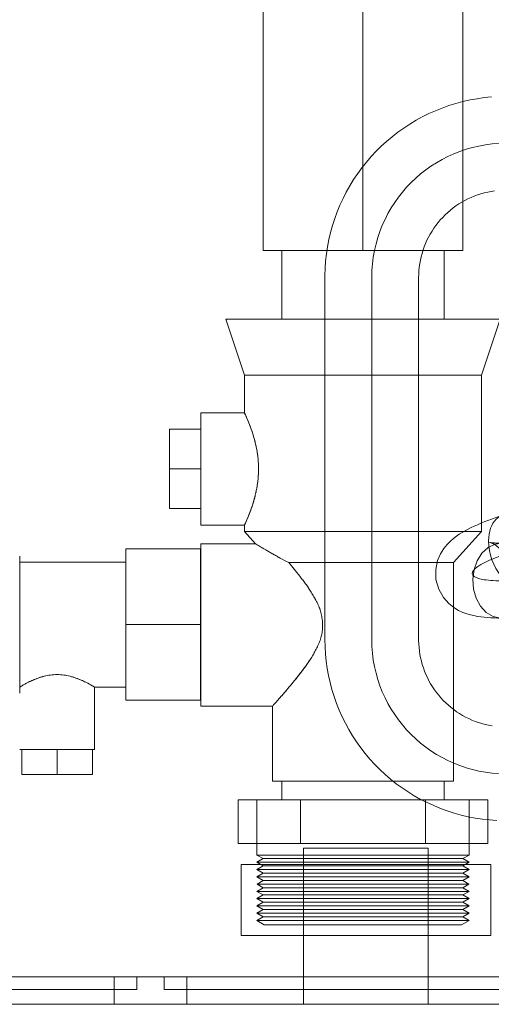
# Model space of a CAD drawing. Header units: millimetres. Extents: x -14962 to -11715, y -600 to 2729.
# Tile 24 of 41: x -14512 to -14436, y 1900 to 2058. Entities that reach past the tile are written whole.
import ezdxf

# ---------------------------------------------------------------- set-up
doc = ezdxf.new("R2010")
doc.units = ezdxf.units.MM
for name, color, linetype, lineweight in [('G-IMPT', 8, 'Continuous', 18), ('M-EQPM', 50, 'Continuous', 18), ('P-PIPE', 3, 'Continuous', 18), ('P-PIPE-CNTR', 3, 'Continuous', 18)]:
    doc.layers.add(name, color=color, linetype=linetype, lineweight=lineweight)

# ---------------------------------------------------------------- blocks, each defined once
blk = doc.blocks.new('HC_Heat Pump_GM_Saunier Duval_GeniaSet TEK_IS_kit complet_2C - HA 10-7_2 STB-985960-Elévation Sud')
at = {"layer": 'G-IMPT'}
blk.add_open_spline([(-14432.58, 1972.6), (-14435.66, 1971.6), (-14437.86, 1970.6), (-14438.77, 1969.79), (-14439.67, 1968.98), (-14439.28, 1968.36), (-14437.65, 1968.06), (-14436.88, 1967.92), (-14435.83, 1967.84), (-14434.56, 1967.84), (-14430.8, 1967.84), (-14427.03, 1967.84), (-14423.27, 1967.84)], degree=3, knots=[2.730399, 2.730399, 2.730399, 2.730399, 3.365708, 3.365708, 3.365708, 4.002067, 4.002067, 4.002067, 4.305457, 4.305457, 4.305457, 5.305457, 5.305457, 5.305457, 5.305457], dxfattribs=at)
at = {"layer": 'M-EQPM'}
for p, q in [((-14469.76, 2020.75), (-14469.76, 2009.75)), ((-14443.76, 2020.75), (-14469.76, 2020.75)), ((-14443.76, 2020.75), (-14469.76, 2020.75)), ((-14443.76, 2009.75), (-14443.76, 2020.75)), ((-14462.86, 2016.41), (-14462.86, 1958.42)), ((-14455.35, 2016.41), (-14455.35, 1958.42)), ((-14447.84, 1958.42), (-14447.84, 2016.41)), ((-14478.76, 2009.75), (-14475.76, 2000.75)), ((-14434.76, 2009.75), (-14478.76, 2009.75)), ((-14434.76, 2009.75), (-14478.76, 2009.75)), ((-14443.76, 2009.75), (-14469.76, 2009.75)), ((-14443.76, 2009.75), (-14469.76, 2009.75)), ((-14437.76, 2000.75), (-14434.76, 2009.75)), ((-14475.76, 2000.75), (-14475.76, 1994.75)), ((-14475.76, 2000.75), (-14437.76, 2000.75)), ((-14475.76, 2000.75), (-14437.76, 2000.75)), ((-14437.76, 1975.75), (-14437.76, 2000.75)), ((-14475.76, 1994.75), (-14482.76, 1994.75)), ((-14482.76, 1994.75), (-14482.76, 1976.75)), ((-14482.76, 1994.75), (-14482.76, 1976.75)), ((-14487.76, 1985.75), (-14487.76, 1992.11)), ((-14487.76, 1992.11), (-14487.76, 1985.75)), ((-14482.76, 1992.11), (-14487.76, 1992.11)), ((-14482.76, 1985.75), (-14482.76, 1992.11)), ((-14482.76, 1992.11), (-14482.76, 1985.75)), ((-14487.76, 1979.39), (-14487.76, 1985.75)), ((-14487.76, 1985.75), (-14487.76, 1979.39)), ((-14482.76, 1985.75), (-14487.76, 1985.75)), ((-14482.76, 1985.75), (-14487.76, 1985.75)), ((-14482.76, 1979.39), (-14482.76, 1985.75)), ((-14482.76, 1985.75), (-14482.76, 1979.39)), ((-14487.76, 1979.39), (-14482.76, 1979.39)), ((-14482.76, 1976.75), (-14475.76, 1976.75)), ((-14475.76, 1976.75), (-14475.76, 1975.75)), ((-14475.76, 1975.75), (-14473.96, 1973.75)), ((-14437.76, 1975.75), (-14475.76, 1975.75)), ((-14437.76, 1975.75), (-14475.76, 1975.75)), ((-14442.26, 1970.75), (-14437.76, 1975.75)), ((-14494.77, 1972.94), (-14494.77, 1960.81)), ((-14494.77, 1960.81), (-14494.77, 1972.94)), ((-14494.77, 1972.94), (-14482.77, 1972.94)), ((-14482.77, 1972.94), (-14494.77, 1972.94)), ((-14482.77, 1972.94), (-14482.77, 1960.81)), ((-14482.77, 1960.81), (-14482.77, 1972.94)), ((-14473.96, 1973.75), (-14482.76, 1973.75)), ((-14482.76, 1973.75), (-14482.76, 1947.75)), ((-14482.76, 1973.75), (-14482.76, 1947.75)), ((-14511.77, 1971.78), (-14511.77, 1949.85)), ((-14511.77, 1971.78), (-14511.77, 1949.85)), ((-14494.77, 1970.81), (-14511.77, 1970.81)), ((-14511.77, 1950.81), (-14511.77, 1970.81)), ((-14511.77, 1950.81), (-14511.77, 1970.81)), ((-14494.77, 1970.81), (-14494.77, 1950.81)), ((-14494.77, 1970.81), (-14494.77, 1950.81)), ((-14468.65, 1970.75), (-14442.26, 1970.75)), ((-14468.65, 1970.75), (-14442.26, 1970.75)), ((-14442.26, 1935.75), (-14442.26, 1970.75)), ((-14494.77, 1960.81), (-14494.77, 1948.69)), ((-14494.77, 1948.69), (-14494.77, 1960.81)), ((-14482.77, 1960.81), (-14494.77, 1960.81)), ((-14482.77, 1960.81), (-14494.77, 1960.81)), ((-14482.77, 1960.81), (-14482.77, 1948.69)), ((-14482.77, 1948.69), (-14482.77, 1960.81)), ((-14511.77, 1949.85), (-14511.77, 1950.81)), ((-14511.77, 1950.81), (-14511.77, 1949.85)), ((-14499.77, 1950.81), (-14494.77, 1950.81)), ((-14499.77, 1940.81), (-14499.77, 1950.81)), ((-14482.77, 1948.69), (-14494.77, 1948.69)), ((-14482.77, 1948.69), (-14494.77, 1948.69)), ((-14482.76, 1947.75), (-14471.26, 1947.75)), ((-14471.26, 1947.75), (-14471.26, 1935.75)), ((-14499.77, 1940.81), (-14511.77, 1940.81)), ((-14499.77, 1940.81), (-14511.77, 1940.81)), ((-14505.77, 1940.81), (-14511.43, 1940.81)), ((-14511.43, 1940.81), (-14505.77, 1940.81)), ((-14511.43, 1940.81), (-14511.43, 1936.81)), ((-14505.77, 1940.81), (-14500.11, 1940.81)), ((-14500.11, 1940.81), (-14505.77, 1940.81)), ((-14505.77, 1936.81), (-14505.77, 1940.81)), ((-14505.77, 1940.81), (-14505.77, 1936.81)), ((-14500.11, 1940.81), (-14500.11, 1936.81)), ((-14505.77, 1936.81), (-14511.43, 1936.81)), ((-14511.43, 1936.81), (-14505.77, 1936.81)), ((-14505.77, 1936.81), (-14500.11, 1936.81)), ((-14500.11, 1936.81), (-14505.77, 1936.81)), ((-14442.26, 1935.75), (-14471.26, 1935.75)), ((-14442.26, 1935.75), (-14471.26, 1935.75)), ((-14469.76, 1935.75), (-14469.76, 1932.75)), ((-14443.76, 1935.75), (-14469.76, 1935.75)), ((-14443.76, 1935.75), (-14469.76, 1935.75)), ((-14443.76, 1932.75), (-14443.76, 1935.75)), ((-14466.76, 1932.75), (-14476.76, 1932.75)), ((-14476.76, 1932.75), (-14466.76, 1932.75)), ((-14476.76, 1932.75), (-14476.76, 1925.75)), ((-14473.76, 1932.75), (-14473.76, 1925.75)), ((-14473.76, 1932.75), (-14439.76, 1932.75)), ((-14473.76, 1932.75), (-14439.76, 1932.75)), ((-14443.76, 1932.75), (-14469.76, 1932.75)), ((-14443.76, 1932.75), (-14469.76, 1932.75)), ((-14446.76, 1932.75), (-14466.76, 1932.75)), ((-14466.76, 1932.75), (-14446.76, 1932.75)), ((-14466.76, 1932.75), (-14466.76, 1925.75)), ((-14466.76, 1932.75), (-14466.76, 1925.75)), ((-14446.76, 1932.75), (-14436.76, 1932.75)), ((-14436.76, 1932.75), (-14446.76, 1932.75)), ((-14446.76, 1925.75), (-14446.76, 1932.75)), ((-14446.76, 1932.75), (-14446.76, 1925.75)), ((-14439.76, 1925.75), (-14439.76, 1932.75)), ((-14436.76, 1932.75), (-14436.76, 1925.75)), ((-14466.76, 1925.75), (-14476.76, 1925.75)), ((-14476.76, 1925.75), (-14466.76, 1925.75)), ((-14473.76, 1925.75), (-14473.76, 1923.91)), ((-14456.76, 1925.75), (-14473.76, 1925.75)), ((-14439.76, 1925.75), (-14473.76, 1925.75)), ((-14439.76, 1925.75), (-14473.76, 1925.75)), ((-14446.76, 1925.75), (-14466.76, 1925.75)), ((-14466.76, 1925.75), (-14446.76, 1925.75)), ((-14439.76, 1925.75), (-14456.76, 1925.75)), ((-14446.76, 1925.75), (-14436.76, 1925.75)), ((-14436.76, 1925.75), (-14446.76, 1925.75)), ((-14439.76, 1923.91), (-14439.76, 1925.75)), ((-14466.3, 1925), (-14466.3, 1900)), ((-14446.3, 1925), (-14466.3, 1925)), ((-14446.3, 1925), (-14466.3, 1925)), ((-14446.3, 1900), (-14446.3, 1925)), ((-14473.76, 1923.91), (-14472.75, 1923.33)), ((-14456.76, 1923.91), (-14473.76, 1923.91)), ((-14472.75, 1923.33), (-14473.76, 1922.75)), ((-14473.76, 1922.75), (-14472.75, 1922.17)), ((-14456.76, 1922.75), (-14473.76, 1922.75)), ((-14456.76, 1923.33), (-14472.75, 1923.33)), ((-14439.76, 1923.91), (-14456.76, 1923.91)), ((-14440.77, 1923.33), (-14456.76, 1923.33)), ((-14439.76, 1922.75), (-14456.76, 1922.75)), ((-14440.77, 1923.33), (-14439.76, 1923.91)), ((-14439.76, 1922.75), (-14440.77, 1923.33)), ((-14440.77, 1922.17), (-14439.76, 1922.75)), ((-14466.3, 1922.39), (-14476.3, 1922.39)), ((-14476.3, 1922.39), (-14466.3, 1922.39)), ((-14476.3, 1911), (-14476.3, 1922.39)), ((-14472.75, 1922.17), (-14473.76, 1921.58)), ((-14473.76, 1921.58), (-14472.75, 1921)), ((-14456.76, 1921.58), (-14473.76, 1921.58)), ((-14472.75, 1921), (-14473.76, 1920.42)), ((-14456.76, 1922.17), (-14472.75, 1922.17)), ((-14456.76, 1921), (-14472.75, 1921)), ((-14466.3, 1922.39), (-14466.3, 1911)), ((-14466.3, 1922.39), (-14446.3, 1922.39)), ((-14466.3, 1922.39), (-14446.3, 1922.39)), ((-14446.3, 1922.39), (-14466.3, 1922.39)), ((-14466.3, 1922.39), (-14446.3, 1922.39)), ((-14466.3, 1911), (-14466.3, 1922.39)), ((-14466.3, 1911), (-14466.3, 1922.39)), ((-14440.77, 1922.17), (-14456.76, 1922.17)), ((-14439.76, 1921.58), (-14456.76, 1921.58)), ((-14440.77, 1921), (-14456.76, 1921)), ((-14446.3, 1911), (-14446.3, 1922.39)), ((-14446.3, 1922.39), (-14436.3, 1922.39)), ((-14436.3, 1922.39), (-14446.3, 1922.39)), ((-14446.3, 1922.39), (-14446.3, 1911)), ((-14446.3, 1911), (-14446.3, 1922.39)), ((-14439.76, 1921.58), (-14440.77, 1922.17)), ((-14440.77, 1921), (-14439.76, 1921.58)), ((-14439.76, 1920.42), (-14440.77, 1921)), ((-14436.3, 1911), (-14436.3, 1922.39)), ((-14473.76, 1920.42), (-14472.75, 1919.84)), ((-14456.76, 1920.42), (-14473.76, 1920.42)), ((-14472.75, 1919.84), (-14473.7, 1919.26)), ((-14456.76, 1919.84), (-14472.75, 1919.84)), ((-14439.76, 1920.42), (-14456.76, 1920.42)), ((-14440.77, 1919.84), (-14456.76, 1919.84)), ((-14440.77, 1919.84), (-14439.76, 1920.42)), ((-14439.82, 1919.26), (-14440.77, 1919.84)), ((-14472.75, 1918.67), (-14473.76, 1918.09)), ((-14473.76, 1918.09), (-14472.75, 1917.51)), ((-14456.76, 1918.09), (-14473.76, 1918.09)), ((-14473.7, 1919.26), (-14472.75, 1918.67)), ((-14456.76, 1919.26), (-14473.7, 1919.26)), ((-14456.76, 1918.67), (-14472.75, 1918.67)), ((-14439.82, 1919.26), (-14456.76, 1919.26)), ((-14440.77, 1918.67), (-14456.76, 1918.67)), ((-14439.76, 1918.09), (-14456.76, 1918.09)), ((-14440.77, 1918.67), (-14439.82, 1919.26)), ((-14439.76, 1918.09), (-14440.77, 1918.67)), ((-14440.77, 1917.51), (-14439.76, 1918.09)), ((-14472.75, 1917.51), (-14473.76, 1916.93)), ((-14473.76, 1916.93), (-14472.75, 1916.35)), ((-14456.76, 1916.93), (-14473.76, 1916.93)), ((-14472.75, 1916.35), (-14473.76, 1915.77)), ((-14456.76, 1917.51), (-14472.75, 1917.51)), ((-14456.76, 1916.35), (-14472.75, 1916.35)), ((-14440.77, 1917.51), (-14456.76, 1917.51)), ((-14439.76, 1916.93), (-14456.76, 1916.93)), ((-14440.77, 1916.35), (-14456.76, 1916.35)), ((-14439.76, 1916.93), (-14440.77, 1917.51)), ((-14440.77, 1916.35), (-14439.76, 1916.93)), ((-14439.76, 1915.77), (-14440.77, 1916.35)), ((-14473.76, 1915.77), (-14472.75, 1915.18)), ((-14456.76, 1915.77), (-14473.76, 1915.77)), ((-14472.75, 1915.18), (-14473.76, 1914.6)), ((-14473.76, 1914.6), (-14472.75, 1914.02)), ((-14456.76, 1914.6), (-14473.76, 1914.6)), ((-14456.76, 1915.18), (-14472.75, 1915.18)), ((-14439.76, 1915.77), (-14456.76, 1915.77)), ((-14440.77, 1915.18), (-14456.76, 1915.18)), ((-14439.76, 1914.6), (-14456.76, 1914.6)), ((-14440.77, 1915.18), (-14439.76, 1915.77)), ((-14439.76, 1914.6), (-14440.77, 1915.18)), ((-14440.77, 1914.02), (-14439.76, 1914.6)), ((-14472.75, 1914.02), (-14473.76, 1913.44)), ((-14473.76, 1913.44), (-14472.57, 1912.75)), ((-14456.76, 1913.44), (-14473.76, 1913.44)), ((-14456.76, 1914.02), (-14472.75, 1914.02)), ((-14440.77, 1914.02), (-14456.76, 1914.02)), ((-14439.76, 1913.44), (-14456.76, 1913.44)), ((-14440.95, 1912.75), (-14439.76, 1913.44)), ((-14439.76, 1913.44), (-14440.77, 1914.02)), ((-14456.76, 1912.75), (-14472.57, 1912.75)), ((-14440.95, 1912.75), (-14456.76, 1912.75)), ((-14466.3, 1911), (-14476.3, 1911)), ((-14476.3, 1911), (-14466.3, 1911)), ((-14446.3, 1911), (-14466.3, 1911)), ((-14446.3, 1911), (-14466.3, 1911)), ((-14446.3, 1911), (-14466.3, 1911)), ((-14466.3, 1911), (-14446.3, 1911)), ((-14446.3, 1911), (-14436.3, 1911)), ((-14436.3, 1911), (-14446.3, 1911)), ((-14492.99, 1904.39), (-14525.3, 1904.39)), ((-14484.99, 1904.39), (-14525.3, 1904.39)), ((-14496.61, 1904.39), (-14496.61, 1900)), ((-14456.3, 1904.39), (-14496.61, 1904.39)), ((-14492.99, 1902.39), (-14492.99, 1904.39)), ((-14488.61, 1904.39), (-14488.61, 1902.39)), ((-14456.3, 1904.39), (-14488.61, 1904.39)), ((-14484.99, 1900), (-14484.99, 1904.39)), ((-14423.99, 1904.39), (-14456.3, 1904.39)), ((-14415.99, 1904.39), (-14456.3, 1904.39)), ((-14492.99, 1902.39), (-14525.3, 1902.39)), ((-14456.3, 1902.39), (-14488.61, 1902.39)), ((-14466.3, 1902.39), (-14466.3, 1900)), ((-14466.3, 1902.39), (-14456.3, 1902.39)), ((-14456.3, 1902.39), (-14446.3, 1902.39)), ((-14423.99, 1902.39), (-14456.3, 1902.39)), ((-14446.3, 1900), (-14446.3, 1902.39)), ((-14111.95, 1900), (-14706.95, 1900)), ((-14706.95, 1900), (-14111.95, 1900)), ((-14111.95, 1900), (-14706.95, 1900)), ((-14704.95, 1900), (-14113.95, 1900)), ((-14525.3, 1900), (-14484.99, 1900)), ((-14496.61, 1900), (-14456.3, 1900)), ((-14466.3, 1900), (-14446.3, 1900)), ((-14466.3, 1900), (-14446.3, 1900)), ((-14456.3, 1900), (-14466.3, 1900)), ((-14456.3, 1900), (-14415.99, 1900)), ((-14446.3, 1900), (-14456.3, 1900))]:
    blk.add_line(p, q, dxfattribs=at)
at = {"layer": 'M-EQPM', "flags": 128}
for points in [[(-14436.17, 2045.33), (-14437.32, 2045.22), (-14438.47, 2045.05), (-14439.61, 2044.85), (-14440.75, 2044.59), (-14441.87, 2044.29), (-14442.98, 2043.95), (-14444.07, 2043.56), (-14445.15, 2043.13), (-14446.21, 2042.66), (-14447.25, 2042.15), (-14448.26, 2041.59), (-14449.26, 2040.99), (-14450.23, 2040.36), (-14451.17, 2039.68), (-14452.09, 2038.97), (-14452.98, 2038.22), (-14453.84, 2037.44), (-14454.66, 2036.63), (-14455.45, 2035.78), (-14456.21, 2034.9), (-14456.93, 2033.99), (-14457.61, 2033.05), (-14458.26, 2032.09), (-14458.87, 2031.1), (-14459.44, 2030.09), (-14459.96, 2029.05), (-14460.45, 2028), (-14460.89, 2026.93), (-14461.29, 2025.84), (-14461.64, 2024.73), (-14461.95, 2023.61), (-14462.22, 2022.48), (-14462.44, 2021.35), (-14462.61, 2020.2), (-14462.74, 2019.05), (-14462.82, 2017.89), (-14462.86, 2016.73), (-14462.86, 2016.41)], [(-14447.84, 2016.41), (-14447.83, 2016.97), (-14447.8, 2017.53), (-14447.74, 2018.09), (-14447.66, 2018.64), (-14447.56, 2019.19), (-14447.44, 2019.74), (-14447.3, 2020.28), (-14447.13, 2020.82), (-14446.94, 2021.34), (-14446.74, 2021.86), (-14446.51, 2022.37), (-14446.26, 2022.88), (-14445.99, 2023.37), (-14445.7, 2023.85), (-14445.4, 2024.31), (-14445.07, 2024.77), (-14444.73, 2025.21), (-14444.37, 2025.64), (-14443.99, 2026.05), (-14443.6, 2026.45), (-14443.19, 2026.83), (-14442.76, 2027.2), (-14442.33, 2027.55), (-14441.87, 2027.88), (-14441.41, 2028.19), (-14440.93, 2028.48), (-14440.44, 2028.75), (-14439.95, 2029.01), (-14439.44, 2029.24), (-14438.92, 2029.45), (-14438.39, 2029.65), (-14437.86, 2029.82), (-14437.32, 2029.97), (-14436.78, 2030.1), (-14436.23, 2030.2), (-14435.67, 2030.29)], [(-14445.11, 1969.65), (-14444.81, 1971.06), (-14444.34, 1972.17), (-14443.8, 1973.02), (-14443.27, 1973.67), (-14442.76, 1974.19), (-14442.27, 1974.61), (-14441.79, 1974.97), (-14441.33, 1975.29), (-14440.86, 1975.58), (-14440.39, 1975.85), (-14439.91, 1976.11), (-14439.43, 1976.35), (-14438.93, 1976.59), (-14438.41, 1976.82), (-14437.88, 1977.04), (-14437.33, 1977.27), (-14436.77, 1977.48), (-14436.18, 1977.7), (-14435.58, 1977.92), (-14434.97, 1978.13), (-14434.45, 1978.3)], [(-14439.17, 1968.08), (-14438.97, 1969.62), (-14438.46, 1971.04), (-14437.69, 1972.24), (-14436.7, 1973.15), (-14435.57, 1973.69), (-14434.37, 1973.84), (-14433.18, 1973.58), (-14432.08, 1972.93), (-14431.15, 1971.94), (-14430.45, 1970.67), (-14430.02, 1969.2), (-14429.91, 1967.64)], [(-14436.48, 1973.98), (-14436.44, 1973.98), (-14436.34, 1973.96), (-14436.18, 1973.94), (-14435.96, 1973.92), (-14435.7, 1973.9), (-14435.4, 1973.88), (-14435.06, 1973.87), (-14434.68, 1973.86), (-14434.52, 1973.86)], [(-14433.16, 1968.5), (-14433.2, 1969.86), (-14433.58, 1971.2), (-14434.2, 1972.27), (-14434.86, 1973.01), (-14435.43, 1973.47), (-14435.87, 1973.74), (-14436.18, 1973.88), (-14436.38, 1973.95), (-14436.47, 1973.98), (-14436.48, 1973.98)], [(-14445.11, 1969.65), (-14445.06, 1968.04), (-14444.61, 1966.47), (-14443.87, 1965.17), (-14443.02, 1964.21), (-14442.19, 1963.55), (-14441.43, 1963.1), (-14440.75, 1962.78), (-14440.12, 1962.55), (-14439.53, 1962.38), (-14438.98, 1962.25), (-14438.43, 1962.14), (-14437.9, 1962.06), (-14437.36, 1962), (-14436.82, 1961.95), (-14436.27, 1961.91), (-14435.71, 1961.88), (-14435.14, 1961.87), (-14434.57, 1961.86)], [(-14429.91, 1967.64), (-14430.11, 1966.09), (-14430.62, 1964.67), (-14431.39, 1963.45), (-14432.38, 1962.54), (-14433.52, 1962), (-14434.72, 1961.85), (-14435.92, 1962.11), (-14437.02, 1962.77), (-14437.95, 1963.77), (-14438.65, 1965.05), (-14439.06, 1966.52), (-14439.17, 1968.08)], [(-14462.86, 1958.42), (-14462.84, 1957.26), (-14462.77, 1956.1), (-14462.65, 1954.94), (-14462.49, 1953.8), (-14462.28, 1952.65), (-14462.03, 1951.52), (-14461.73, 1950.4), (-14461.39, 1949.29), (-14461, 1948.2), (-14460.57, 1947.12), (-14460.1, 1946.06), (-14459.58, 1945.02), (-14459.03, 1944), (-14458.43, 1943.01), (-14457.79, 1942.04), (-14457.12, 1941.09), (-14456.41, 1940.18), (-14455.66, 1939.29), (-14454.88, 1938.43), (-14454.06, 1937.61), (-14453.21, 1936.82), (-14452.33, 1936.06), (-14451.42, 1935.34), (-14450.49, 1934.65), (-14449.52, 1934.01), (-14448.54, 1933.4), (-14447.52, 1932.83), (-14446.49, 1932.31), (-14445.43, 1931.82), (-14444.36, 1931.38), (-14443.27, 1930.98), (-14442.17, 1930.63), (-14441.05, 1930.31), (-14439.92, 1930.05), (-14438.78, 1929.83), (-14437.63, 1929.66), (-14436.48, 1929.53), (-14435.32, 1929.44)], [(-14436.08, 1944.61), (-14436.63, 1944.71), (-14437.18, 1944.83), (-14437.72, 1944.97), (-14438.25, 1945.14), (-14438.78, 1945.32), (-14439.3, 1945.53), (-14439.81, 1945.76), (-14440.31, 1946.01), (-14440.8, 1946.28), (-14441.28, 1946.56), (-14441.75, 1946.87), (-14442.2, 1947.2), (-14442.65, 1947.54), (-14443.07, 1947.9), (-14443.49, 1948.28), (-14443.89, 1948.67), (-14444.27, 1949.08), (-14444.63, 1949.5), (-14444.98, 1949.94), (-14445.31, 1950.39), (-14445.62, 1950.86), (-14445.92, 1951.33), (-14446.19, 1951.82), (-14446.44, 1952.32), (-14446.68, 1952.83), (-14446.89, 1953.35), (-14447.08, 1953.87), (-14447.25, 1954.41), (-14447.4, 1954.94), (-14447.53, 1955.49), (-14447.64, 1956.04), (-14447.72, 1956.59), (-14447.78, 1957.15), (-14447.82, 1957.71), (-14447.84, 1958.27), (-14447.84, 1958.42)]]:
    blk.add_lwpolyline(points, dxfattribs=at)
at = {"layer": 'M-EQPM'}
for centre, start, end in [((-14433.85, 2016.41), 90, 180), ((-14433.85, 1958.42), 180, 270)]:
    blk.add_arc(centre, 21.5, start, end, dxfattribs=at)
for start_param, end_param in [(4.22793, 7.369522), (1.086337, 4.22793)]:
    blk.add_ellipse((-14432.57, 1972.6), major_axis=(-1.88, 5.7), ratio=0.63072, start_param=start_param, end_param=end_param, dxfattribs=at)
for points, knots in [([(-14475.76, 1994.75), (-14475.76, 1994.73), (-14475.57, 1994.37), (-14474.99, 1993.03), (-14474.47, 1991.57), (-14474.15, 1990.51), (-14473.93, 1989.59), (-14473.73, 1988.61), (-14473.57, 1987.53), (-14473.5, 1986.36), (-14473.49, 1985.34), (-14473.54, 1984.35), (-14473.65, 1983.4), (-14473.81, 1982.45), (-14474.01, 1981.55), (-14474.22, 1980.73), (-14474.55, 1979.69), (-14474.96, 1978.58), (-14475.54, 1977.19), (-14475.76, 1976.77), (-14475.76, 1976.75)], [0, 0, 0, 0, 0.111111, 0.222222, 0.277778, 0.333333, 0.361111, 0.388889, 0.444444, 0.479167, 0.513889, 0.548611, 0.583333, 0.618056, 0.652778, 0.6875, 0.722222, 0.791667, 0.861111, 1, 1, 1, 1]), ([(-14475.76, 1976.75), (-14475.76, 1976.77), (-14475.57, 1977.13), (-14474.99, 1978.47), (-14474.46, 1979.93), (-14474.15, 1980.99), (-14473.93, 1981.91), (-14473.73, 1982.89), (-14473.57, 1983.97), (-14473.5, 1985.14), (-14473.49, 1986.16), (-14473.54, 1987.15), (-14473.65, 1988.1), (-14473.81, 1989.05), (-14474.01, 1989.95), (-14474.22, 1990.77), (-14474.55, 1991.82), (-14474.96, 1992.92), (-14475.54, 1994.31), (-14475.76, 1994.73), (-14475.76, 1994.75)], [0, 0, 0, 0, 0.111111, 0.222222, 0.277778, 0.333333, 0.361111, 0.388889, 0.444444, 0.479167, 0.513889, 0.548611, 0.583333, 0.618056, 0.652778, 0.6875, 0.722222, 0.791667, 0.861111, 1, 1, 1, 1]), ([(-14473.96, 1973.75), (-14473.93, 1973.75), (-14473.81, 1973.68), (-14473.5, 1973.48), (-14473.19, 1973.29), (-14472.8, 1973.05), (-14472.32, 1972.78), (-14471.78, 1972.47), (-14471.22, 1972.15), (-14470.64, 1971.81), (-14469.81, 1971.34), (-14469.13, 1970.99), (-14468.65, 1970.75)], [-1, -1, -1, -1, -0.833333, -0.75, -0.666667, -0.583333, -0.5, -0.416667, -0.333333, -0.25, -0.166667, 0, 0, 0, 0]), ([(-14468.65, 1970.75), (-14469.13, 1970.99), (-14469.81, 1971.34), (-14470.64, 1971.81), (-14471.22, 1972.15), (-14471.78, 1972.47), (-14472.32, 1972.78), (-14472.8, 1973.05), (-14473.19, 1973.29), (-14473.5, 1973.48), (-14473.81, 1973.68), (-14473.93, 1973.75), (-14473.96, 1973.75)], [-1, -1, -1, -1, -0.833333, -0.75, -0.666667, -0.583333, -0.5, -0.416667, -0.333333, -0.25, -0.166667, 0, 0, 0, 0]), ([(-14468.65, 1970.75), (-14468.37, 1970.42), (-14467.79, 1969.72), (-14467.03, 1968.77), (-14466.42, 1967.97), (-14465.95, 1967.34), (-14465.57, 1966.8), (-14465.27, 1966.35), (-14465.05, 1966), (-14464.84, 1965.65), (-14464.55, 1965.17), (-14464.2, 1964.55), (-14463.89, 1963.9), (-14463.68, 1963.37), (-14463.55, 1962.97), (-14463.45, 1962.56), (-14463.33, 1961.99), (-14463.24, 1961.25), (-14463.21, 1960.51), (-14463.25, 1959.93), (-14463.31, 1959.37), (-14463.48, 1958.68), (-14463.79, 1957.87), (-14464.1, 1957.21), (-14464.33, 1956.77), (-14464.46, 1956.52), (-14464.55, 1956.34), (-14464.65, 1956.15), (-14464.79, 1955.91), (-14465.03, 1955.5), (-14465.41, 1954.93), (-14465.87, 1954.28), (-14466.49, 1953.43), (-14467.26, 1952.43), (-14468.16, 1951.33), (-14468.99, 1950.33), (-14469.62, 1949.6), (-14470.07, 1949.1), (-14470.47, 1948.64), (-14470.88, 1948.17), (-14471.19, 1947.85), (-14471.26, 1947.76), (-14471.26, 1947.75)], [0, 0, 0, 0, 0.05, 0.1, 0.125, 0.15, 0.175, 0.1875, 0.2, 0.2125, 0.225, 0.25, 0.275, 0.2875, 0.3, 0.3125, 0.325, 0.35, 0.375, 0.3875, 0.4, 0.425, 0.45, 0.475, 0.4875, 0.49375, 0.5, 0.50625, 0.5125, 0.525, 0.55, 0.575, 0.6, 0.65, 0.7, 0.75, 0.8, 0.825, 0.85, 0.9, 0.95, 1, 1, 1, 1]), ([(-14471.26, 1947.75), (-14471.26, 1947.76), (-14471.19, 1947.85), (-14470.88, 1948.17), (-14470.39, 1948.73), (-14469.86, 1949.34), (-14469.37, 1949.89), (-14468.86, 1950.5), (-14468.16, 1951.33), (-14467.41, 1952.24), (-14466.8, 1953.03), (-14466.34, 1953.64), (-14465.88, 1954.27), (-14465.41, 1954.93), (-14465.04, 1955.5), (-14464.79, 1955.91), (-14464.65, 1956.15), (-14464.56, 1956.33), (-14464.46, 1956.52), (-14464.33, 1956.77), (-14464.1, 1957.21), (-14463.79, 1957.87), (-14463.48, 1958.69), (-14463.31, 1959.37), (-14463.25, 1959.93), (-14463.21, 1960.51), (-14463.24, 1961.25), (-14463.33, 1961.99), (-14463.45, 1962.56), (-14463.55, 1962.98), (-14463.68, 1963.38), (-14463.89, 1963.9), (-14464.2, 1964.55), (-14464.55, 1965.16), (-14464.84, 1965.65), (-14465.05, 1966), (-14465.27, 1966.34), (-14465.57, 1966.79), (-14465.95, 1967.34), (-14466.42, 1967.97), (-14467.03, 1968.77), (-14467.79, 1969.72), (-14468.37, 1970.42), (-14468.65, 1970.75)], [0, 0, 0, 0, 0.05, 0.1, 0.15, 0.2, 0.225, 0.25, 0.3, 0.35, 0.375, 0.4, 0.425, 0.45, 0.475, 0.4875, 0.49375, 0.5, 0.50625, 0.5125, 0.525, 0.55, 0.575, 0.6, 0.6125, 0.625, 0.65, 0.675, 0.6875, 0.7, 0.7125, 0.725, 0.75, 0.775, 0.7875, 0.8, 0.8125, 0.825, 0.85, 0.875, 0.9, 0.95, 1, 1, 1, 1]), ([(-14499.77, 1950.81), (-14499.78, 1950.81), (-14499.85, 1950.85), (-14500.2, 1951.07), (-14500.93, 1951.47), (-14501.89, 1951.93), (-14502.52, 1952.19), (-14502.97, 1952.34), (-14503.28, 1952.43), (-14503.85, 1952.59), (-14504.53, 1952.73), (-14505.22, 1952.8), (-14505.77, 1952.81), (-14506.31, 1952.8), (-14507.01, 1952.73), (-14507.69, 1952.6), (-14508.34, 1952.41), (-14509.25, 1952.12), (-14510.43, 1951.57), (-14511.33, 1951.07), (-14511.69, 1950.85), (-14511.76, 1950.81), (-14511.77, 1950.81)], [0, 0, 0, 0, 0.055556, 0.111111, 0.222222, 0.277778, 0.333333, 0.347222, 0.361111, 0.388889, 0.444444, 0.472222, 0.5, 0.527778, 0.555556, 0.611111, 0.638889, 0.666667, 0.777778, 0.888889, 0.944444, 1, 1, 1, 1]), ([(-14511.77, 1950.81), (-14511.76, 1950.81), (-14511.69, 1950.85), (-14511.33, 1951.07), (-14510.61, 1951.48), (-14509.65, 1951.93), (-14509.02, 1952.19), (-14508.57, 1952.34), (-14508.26, 1952.43), (-14507.69, 1952.59), (-14507.01, 1952.73), (-14506.31, 1952.8), (-14505.77, 1952.81), (-14505.22, 1952.8), (-14504.53, 1952.73), (-14503.85, 1952.59), (-14503.2, 1952.41), (-14502.29, 1952.12), (-14501.1, 1951.57), (-14500.2, 1951.07), (-14499.85, 1950.85), (-14499.78, 1950.81), (-14499.77, 1950.81)], [0, 0, 0, 0, 0.055556, 0.111111, 0.222222, 0.277778, 0.333333, 0.347222, 0.361111, 0.388889, 0.444444, 0.472222, 0.5, 0.527778, 0.555556, 0.611111, 0.638889, 0.666667, 0.777778, 0.888889, 0.944444, 1, 1, 1, 1])]:
    blk.add_open_spline(points, degree=3, knots=knots, dxfattribs=at)

msp = doc.modelspace()

# ---------------------------------------------------------------- linework, layer by layer
at = {"layer": 'P-PIPE'}
for p, q in [((-14472.76, 2267.75), (-14472.76, 2020.75)), ((-14440.76, 2020.75), (-14440.76, 2267.75)), ((-14472.76, 2020.75), (-14440.76, 2020.75))]:
    msp.add_line(p, q, dxfattribs=at)
at = {"layer": 'P-PIPE-CNTR'}
msp.add_line((-14456.76, 2020.75), (-14456.76, 2267.75), dxfattribs=at)
msp.add_line((-14456.76, 2020.75), (-14456.76, 2267.75), dxfattribs=at)

# ---------------------------------------------------------------- block references
at = {"layer": 'M-EQPM'}
msp.add_blockref('HC_Heat Pump_GM_Saunier Duval_GeniaSet TEK_IS_kit complet_2C - HA 10-7_2 STB-985960-Elévation Sud', (0, 0), dxfattribs=at)

doc.saveas('drawing.dxf')
